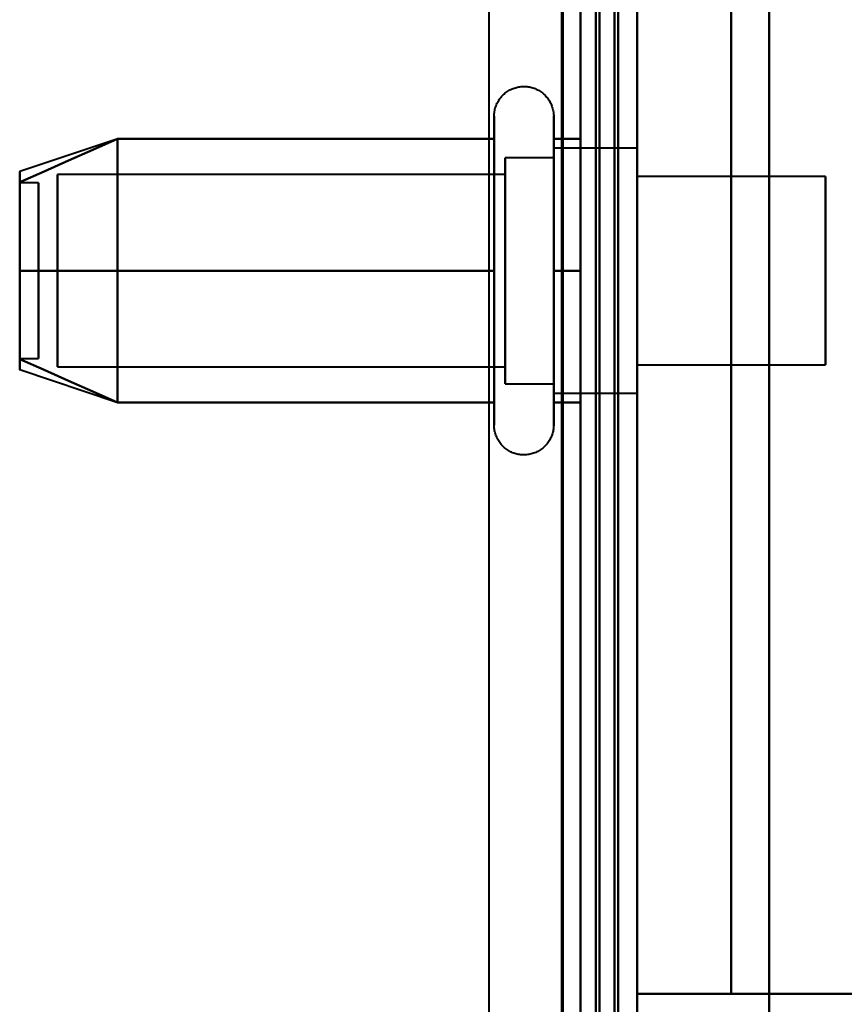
# Model space of a CAD drawing. Header units: millimetres. Extents: x -1087 to 1688, y -120 to 1010.
# Tile 61 of 86: x 521 to 542, y 219 to 246. Entities that reach past the tile are written whole.
import ezdxf

# ---------------------------------------------------------------- set-up
doc = ezdxf.new("R2010")
doc.units = ezdxf.units.MM
doc.layers.add('A-GENM', color=13, linetype='Continuous', lineweight=40)
doc.layers.add('G-IMPT', color=8, linetype='Continuous', lineweight=40)

# ---------------------------------------------------------------- blocks, each defined once
blk = doc.blocks.new('Maintenance r21 - Maintenance r21-751643-Arrière')
at = {"layer": 'A-GENM'}
for p, q in [((535, 939.653), (535, 1.653)), ((535, 1.653), (535, 939.653))]:
    blk.add_line(p, q, dxfattribs=at)
blk = doc.blocks.new('NEXA 700 CALQUES_dwg-751640-Arrière')
at = {"layer": 'G-IMPT'}
for p, q in [((536.47, 129.472), (536.47, 937.272)), ((536.97, 128.972), (536.97, 902.772)), ((536.47, 323.372), (536.47, 196.872)), ((536.47, 196.872), (536.47, 323.372)), ((536.97, 323.372), (536.97, 196.872)), ((536.97, 196.872), (536.97, 323.372)), ((536.97, 204.05), (536.97, 274.05)), ((536.97, 274.05), (536.97, 204.05)), ((533.174, 240.922), (533.174, 242.972)), ((534.755, 242.972), (534.755, 240.922)), ((523.159, 242.367), (520.581, 241.508)), ((533.174, 234.772), (533.174, 242.423)), ((534.755, 242.423), (534.755, 234.772)), ((536.97, 242.122), (534.755, 242.122)), ((534.755, 237.247), (534.755, 242.122)), ((534.755, 242.122), (534.755, 240.497)), ((536.97, 242.122), (536.97, 238.872)), ((536.97, 236.058), (536.97, 242.122)), ((534.755, 241.872), (533.47, 241.872)), ((533.47, 241.872), (533.47, 237.372)), ((533.47, 236.274), (533.47, 241.872)), ((534.755, 241.872), (534.755, 237.372)), ((534.755, 237.372), (534.755, 241.872)), ((534.755, 241.687), (534.755, 235.622)), ((536.97, 238.872), (536.97, 241.687)), ((533.47, 241.421), (521.581, 241.421)), ((521.581, 241.421), (521.581, 236.665)), ((521.581, 236.665), (521.581, 241.421)), ((533.47, 235.872), (533.47, 241.47)), ((533.47, 241.421), (533.47, 236.665)), ((533.47, 236.665), (533.47, 241.421)), ((541.97, 241.372), (536.97, 241.372)), ((536.97, 238.872), (536.97, 241.372)), ((536.97, 241.372), (536.97, 238.872)), ((541.97, 238.872), (541.97, 241.372)), ((541.97, 241.372), (541.97, 238.872)), ((521.081, 241.202), (520.581, 241.202)), ((520.581, 241.202), (520.581, 237.914)), ((520.581, 237.914), (520.581, 241.202)), ((521.081, 241.202), (521.081, 237.914)), ((521.081, 237.914), (521.081, 241.202)), ((521.581, 241.079), (521.581, 236.324)), ((521.581, 236.324), (521.581, 241.079)), ((533.47, 241.079), (533.47, 236.324)), ((533.47, 236.324), (533.47, 241.079)), ((533.174, 235.322), (533.174, 240.922)), ((534.755, 240.922), (534.755, 235.322)), ((534.755, 235.622), (534.755, 240.497)), ((534.755, 240.497), (534.755, 236.058)), ((533.47, 240.372), (533.47, 236.274)), ((534.755, 240.372), (534.755, 235.872)), ((534.755, 235.872), (534.755, 240.372)), ((520.581, 239.831), (520.581, 236.542)), ((520.581, 236.542), (520.581, 239.831)), ((521.081, 239.831), (521.081, 236.542)), ((521.081, 236.542), (521.081, 239.831)), ((536.97, 238.872), (536.97, 235.622)), ((536.97, 236.372), (536.97, 238.872)), ((536.97, 238.872), (536.97, 236.372)), ((536.97, 235.622), (536.97, 238.872)), ((541.97, 236.372), (541.97, 238.872)), ((541.97, 238.872), (541.97, 236.372)), ((533.47, 237.372), (533.47, 235.872)), ((520.581, 236.542), (521.081, 236.542)), ((521.581, 236.324), (533.47, 236.324)), ((536.97, 236.372), (541.97, 236.372)), ((523.159, 235.377), (520.581, 236.237)), ((533.47, 235.872), (534.755, 235.872)), ((534.755, 235.622), (536.97, 235.622))]:
    blk.add_line(p, q, dxfattribs=at)
at = {"layer": 'G-IMPT', "flags": 128}
for points in [[(536.37, 128.972), (536.37, 331.172), (536.37, 533.372), (536.37, 735.572), (536.37, 937.772)], [(536.37, 937.772), (536.37, 735.572), (536.37, 533.372), (536.37, 331.172), (536.37, 128.972)], [(536.37, 128.972), (536.37, 331.172), (536.37, 533.372), (536.37, 735.572), (536.37, 937.772)], [(536.47, 937.772), (536.47, 735.572), (536.47, 533.372), (536.47, 331.172), (536.47, 128.972)], [(536.97, 937.772), (536.97, 735.572), (536.97, 533.372), (536.97, 331.172), (536.97, 128.972)], [(536.97, 128.972), (536.97, 331.172), (536.97, 533.372), (536.97, 735.572), (536.97, 937.772)], [(535.87, 937.272), (535.87, 735.322), (535.87, 533.372), (535.87, 331.422), (535.87, 129.472)], [(535.87, 129.472), (535.87, 331.422), (535.87, 533.372), (535.87, 735.322), (535.87, 937.272)], [(535.87, 937.272), (535.87, 735.322), (535.87, 533.372), (535.87, 331.422), (535.87, 129.472)], [(535.97, 129.472), (535.97, 331.422), (535.97, 533.372), (535.97, 735.322), (535.97, 937.272)], [(535.97, 937.272), (535.97, 735.322), (535.97, 533.372), (535.97, 331.422), (535.97, 129.472)], [(535.97, 129.472), (535.97, 331.422), (535.97, 533.372), (535.97, 735.322), (535.97, 937.272)], [(536.47, 129.472), (536.47, 331.422), (536.47, 533.372), (536.47, 735.322), (536.47, 937.272)], [(536.47, 937.272), (536.47, 735.322), (536.47, 533.372), (536.47, 331.422), (536.47, 129.472)], [(536.47, 129.472), (536.47, 331.422), (536.47, 533.372), (536.47, 735.322), (536.47, 937.272)], [(536.47, 937.272), (536.47, 735.322), (536.47, 533.372), (536.47, 331.422), (536.47, 129.472)], [(536.47, 129.472), (536.47, 331.422), (536.47, 533.372), (536.47, 735.322), (536.47, 937.272)], [(536.47, 937.272), (536.47, 735.322), (536.47, 533.372), (536.47, 331.422), (536.47, 129.472)], [(536.37, 128.972), (536.37, 322.422), (536.37, 515.872), (536.37, 709.322), (536.37, 902.772)], [(536.37, 902.772), (536.37, 709.322), (536.37, 515.872), (536.37, 322.422), (536.37, 128.972)], [(536.37, 902.772), (536.37, 709.322), (536.37, 515.872), (536.37, 322.422), (536.37, 128.972)], [(536.47, 128.972), (536.47, 322.422), (536.47, 515.872), (536.47, 709.322), (536.47, 902.772)], [(536.97, 128.972), (536.97, 322.422), (536.97, 515.872), (536.97, 709.322), (536.97, 902.772)], [(536.97, 902.772), (536.97, 709.322), (536.97, 515.872), (536.97, 322.422), (536.97, 128.972)], [(535.47, 902.272), (535.47, 709.072), (535.47, 515.872), (535.47, 322.672), (535.47, 129.472)], [(535.47, 129.472), (535.47, 322.672), (535.47, 515.872), (535.47, 709.072), (535.47, 902.272)], [(535.47, 902.272), (535.47, 709.072), (535.47, 515.872), (535.47, 322.672), (535.47, 129.472)], [(535.47, 129.472), (535.47, 322.672), (535.47, 515.872), (535.47, 709.072), (535.47, 902.272)], [(535.47, 298.872), (535.47, 268.872), (535.47, 238.872), (535.47, 208.872), (535.47, 178.872)], [(535.47, 178.872), (535.47, 208.872), (535.47, 238.872), (535.47, 268.872), (535.47, 298.872)], [(535.47, 298.872), (535.47, 268.872), (535.47, 238.872), (535.47, 208.872), (535.47, 178.872)], [(535.47, 178.872), (535.47, 208.872), (535.47, 238.872), (535.47, 268.872), (535.47, 298.872)], [(536.47, 178.872), (536.47, 208.872), (536.47, 238.872), (536.47, 268.872), (536.47, 298.872)], [(536.47, 298.872), (536.47, 268.872), (536.47, 238.872), (536.47, 208.872), (536.47, 178.872)], [(536.47, 298.872), (536.47, 268.872), (536.47, 238.872), (536.47, 208.872), (536.47, 178.872)], [(536.47, 178.872), (536.47, 208.872), (536.47, 238.872), (536.47, 268.872), (536.47, 298.872)], [(536.97, 199.372), (536.97, 219.122), (536.97, 238.872), (536.97, 258.622), (536.97, 278.372)], [(536.97, 278.372), (536.97, 258.622), (536.97, 238.872), (536.97, 219.122), (536.97, 199.372)], [(540.478, 199.372), (540.478, 219.122), (540.478, 238.872), (540.478, 258.622), (540.478, 278.372)], [(540.478, 278.372), (540.478, 258.622), (540.478, 238.872), (540.478, 219.122), (540.478, 199.372)], [(534.97, 206.072), (534.97, 222.472), (534.97, 238.872), (534.97, 255.272), (534.97, 271.672)], [(534.97, 206.072), (534.97, 222.472), (534.97, 238.872), (534.97, 255.272), (534.97, 271.672)], [(534.97, 271.672), (534.97, 255.272), (534.97, 238.872), (534.97, 222.472), (534.97, 206.072)], [(534.97, 271.672), (534.97, 255.272), (534.97, 238.872), (534.97, 222.472), (534.97, 206.072)], [(534.97, 206.072), (534.97, 222.472), (534.97, 238.872), (534.97, 255.272), (534.97, 271.672)], [(534.97, 271.672), (534.97, 255.272), (534.97, 238.872), (534.97, 222.472), (534.97, 206.072)], [(536.47, 206.072), (536.47, 222.472), (536.47, 238.872), (536.47, 255.272), (536.47, 271.672)], [(536.47, 271.672), (536.47, 255.272), (536.47, 238.872), (536.47, 222.472), (536.47, 206.072)], [(536.97, 206.072), (536.97, 222.472), (536.97, 238.872), (536.97, 255.272), (536.97, 271.672)], [(536.97, 271.672), (536.97, 255.272), (536.97, 238.872), (536.97, 222.472), (536.97, 206.072)], [(536.97, 271.672), (536.97, 255.272), (536.97, 238.872), (536.97, 222.472), (536.97, 206.072)], [(536.97, 206.072), (536.97, 222.472), (536.97, 238.872), (536.97, 255.272), (536.97, 271.672)], [(536.97, 271.672), (536.97, 255.272), (536.97, 238.872), (536.97, 222.472), (536.97, 206.072)], [(536.97, 206.072), (536.97, 222.472), (536.97, 238.872), (536.97, 255.272), (536.97, 271.672)], [(536.97, 209.372), (536.97, 224.122), (536.97, 238.872), (536.97, 253.622), (536.97, 268.372)], [(536.97, 268.372), (536.97, 253.622), (536.97, 238.872), (536.97, 224.122), (536.97, 209.372)], [(536.97, 219.672), (536.97, 229.272), (536.97, 238.872), (536.97, 248.472), (536.97, 258.072)], [(536.97, 219.672), (536.97, 229.272), (536.97, 238.872), (536.97, 248.472), (536.97, 258.072)], [(536.97, 258.072), (536.97, 248.472), (536.97, 238.872), (536.97, 229.272), (536.97, 219.672)], [(536.97, 258.072), (536.97, 248.472), (536.97, 238.872), (536.97, 229.272), (536.97, 219.672)], [(539.47, 258.072), (539.47, 248.472), (539.47, 238.872), (539.47, 229.272), (539.47, 219.672)], [(539.47, 219.672), (539.47, 229.272), (539.47, 238.872), (539.47, 248.472), (539.47, 258.072)], [(539.47, 258.072), (539.47, 248.472), (539.47, 238.872), (539.47, 229.272), (539.47, 219.672)], [(539.47, 219.672), (539.47, 229.272), (539.47, 238.872), (539.47, 248.472), (539.47, 258.072)], [(539.47, 258.072), (539.47, 248.472), (539.47, 238.872), (539.47, 229.272), (539.47, 219.672)], [(539.47, 219.672), (539.47, 229.272), (539.47, 238.872), (539.47, 248.472), (539.47, 258.072)], [(539.47, 258.072), (539.47, 248.472), (539.47, 238.872), (539.47, 229.272), (539.47, 219.672)], [(539.47, 219.672), (539.47, 229.272), (539.47, 238.872), (539.47, 248.472), (539.47, 258.072)], [(533.174, 242.972), (533.175, 243.004), (533.176, 243.035), (533.18, 243.067), (533.184, 243.098), (533.19, 243.129), (533.197, 243.16), (533.205, 243.191), (533.214, 243.221), (533.225, 243.251), (533.236, 243.28), (533.249, 243.309), (533.263, 243.337), (533.278, 243.365), (533.295, 243.392), (533.312, 243.419), (533.33, 243.444), (533.35, 243.469), (533.37, 243.493), (533.391, 243.517), (533.414, 243.539), (533.437, 243.561), (533.461, 243.582), (533.485, 243.601), (533.511, 243.62), (533.537, 243.637), (533.564, 243.654), (533.592, 243.669), (533.62, 243.684), (533.649, 243.697), (533.678, 243.709), (533.708, 243.72), (533.738, 243.73), (533.768, 243.738), (533.799, 243.745), (533.83, 243.751), (533.861, 243.756), (533.893, 243.759), (533.924, 243.762), (533.956, 243.763), (533.987, 243.762), (534.019, 243.761), (534.05, 243.758), (534.082, 243.754), (534.113, 243.749), (534.144, 243.742), (534.175, 243.734), (534.205, 243.725), (534.235, 243.715), (534.264, 243.704), (534.293, 243.691), (534.322, 243.677), (534.35, 243.662), (534.377, 243.646), (534.404, 243.629), (534.429, 243.611), (534.455, 243.592), (534.479, 243.572), (534.503, 243.551), (534.525, 243.529), (534.547, 243.506), (534.568, 243.482), (534.588, 243.458), (534.607, 243.433), (534.625, 243.407), (534.642, 243.38), (534.657, 243.352), (534.672, 243.324), (534.686, 243.296), (534.698, 243.267), (534.709, 243.237), (534.719, 243.207), (534.728, 243.177), (534.735, 243.146), (534.742, 243.115), (534.747, 243.084), (534.751, 243.052), (534.753, 243.021), (534.755, 242.989), (534.755, 242.972)], [(533.174, 242.972), (533.174, 242.969), (533.174, 242.959), (533.174, 242.943), (533.174, 242.92), (533.174, 242.891), (533.174, 242.855), (533.174, 242.813), (533.174, 242.764), (533.174, 242.709), (533.174, 242.649), (533.174, 242.582), (533.174, 242.509), (533.174, 242.43), (533.174, 242.346), (533.174, 242.256), (533.174, 242.161), (533.174, 242.06), (533.174, 241.955), (533.174, 241.844), (533.174, 241.729), (533.174, 241.609), (533.174, 241.485), (533.174, 241.356), (533.174, 241.224), (533.174, 241.088), (533.174, 240.948), (533.174, 240.805), (533.174, 240.659), (533.174, 240.51), (533.174, 240.358), (533.174, 240.204), (533.174, 240.048), (533.174, 239.89), (533.174, 239.73), (533.174, 239.569), (533.174, 239.407), (533.174, 239.244), (533.174, 239.08), (533.174, 238.917), (533.174, 238.753), (533.174, 238.589), (533.174, 238.425), (533.174, 238.263), (533.174, 238.101), (533.174, 237.941), (533.174, 237.782), (533.174, 237.625), (533.174, 237.469), (533.174, 237.317), (533.174, 237.166), (533.174, 237.018), (533.174, 236.874), (533.174, 236.732), (533.174, 236.594), (533.174, 236.459), (533.174, 236.329), (533.174, 236.202), (533.174, 236.08), (533.174, 235.962), (533.174, 235.849), (533.174, 235.741), (533.174, 235.637), (533.174, 235.539), (533.174, 235.446), (533.174, 235.359), (533.174, 235.322)], [(533.174, 242.423), (533.174, 242.502), (533.174, 242.575), (533.174, 242.643), (533.174, 242.704), (533.174, 242.76), (533.174, 242.809), (533.174, 242.851), (533.174, 242.888), (533.174, 242.918), (533.174, 242.941), (533.174, 242.958), (533.174, 242.968), (533.174, 242.972)], [(534.755, 242.972), (534.755, 242.969), (534.755, 242.959), (534.755, 242.943), (534.755, 242.92), (534.755, 242.891), (534.755, 242.855), (534.755, 242.813), (534.755, 242.764), (534.755, 242.709), (534.755, 242.649), (534.755, 242.582), (534.755, 242.509), (534.755, 242.43), (534.755, 242.423)], [(534.755, 235.322), (534.755, 235.406), (534.755, 235.497), (534.755, 235.593), (534.755, 235.694), (534.755, 235.8), (534.755, 235.911), (534.755, 236.026), (534.755, 236.147), (534.755, 236.271), (534.755, 236.4), (534.755, 236.533), (534.755, 236.669), (534.755, 236.81), (534.755, 236.953), (534.755, 237.099), (534.755, 237.249), (534.755, 237.4), (534.755, 237.555), (534.755, 237.711), (534.755, 237.869), (534.755, 238.029), (534.755, 238.19), (534.755, 238.352), (534.755, 238.515), (534.755, 238.679), (534.755, 238.843), (534.755, 239.007), (534.755, 239.171), (534.755, 239.334), (534.755, 239.496), (534.755, 239.658), (534.755, 239.818), (534.755, 239.977), (534.755, 240.134), (534.755, 240.289), (534.755, 240.442), (534.755, 240.592), (534.755, 240.739), (534.755, 240.884), (534.755, 241.025), (534.755, 241.163), (534.755, 241.297), (534.755, 241.427), (534.755, 241.554), (534.755, 241.675), (534.755, 241.793), (534.755, 241.906), (534.755, 242.013), (534.755, 242.116), (534.755, 242.214), (534.755, 242.306), (534.755, 242.393), (534.755, 242.474), (534.755, 242.55), (534.755, 242.619), (534.755, 242.683), (534.755, 242.74), (534.755, 242.792), (534.755, 242.837), (534.755, 242.875), (534.755, 242.908), (534.755, 242.933), (534.755, 242.953), (534.755, 242.965), (534.755, 242.972), (534.755, 242.972)], [(523.174, 242.372), (522.526, 242.084), (521.877, 241.795), (521.229, 241.507), (520.581, 241.218)], [(520.581, 241.218), (521.229, 241.507), (521.877, 241.795), (522.526, 242.084), (523.174, 242.372)], [(523.174, 242.372), (522.526, 242.084), (521.877, 241.795), (521.229, 241.507), (520.581, 241.218)], [(520.581, 241.218), (521.229, 241.507), (521.877, 241.795), (522.526, 242.084), (523.174, 242.372)], [(523.174, 238.872), (523.174, 239.747), (523.174, 240.622), (523.174, 241.497), (523.174, 242.372)], [(523.174, 242.372), (523.174, 241.497), (523.174, 240.622), (523.174, 239.747), (523.174, 238.872)], [(523.174, 242.372), (523.174, 241.497), (523.174, 240.622), (523.174, 239.747), (523.174, 238.872)], [(533.174, 242.372), (530.674, 242.372), (528.174, 242.372), (525.674, 242.372), (523.174, 242.372)], [(523.174, 242.372), (525.674, 242.372), (528.174, 242.372), (530.674, 242.372), (533.174, 242.372)], [(533.174, 242.372), (530.674, 242.372), (528.174, 242.372), (525.674, 242.372), (523.174, 242.372)], [(523.174, 238.872), (523.174, 239.747), (523.174, 240.622), (523.174, 241.497), (523.174, 242.372)], [(523.174, 242.372), (525.674, 242.372), (528.174, 242.372), (530.674, 242.372), (533.174, 242.372)], [(533.174, 234.772), (533.174, 234.776), (533.174, 234.785), (533.174, 234.802), (533.174, 234.825), (533.174, 234.854), (533.174, 234.89), (533.174, 234.932), (533.174, 234.98), (533.174, 235.035), (533.174, 235.096), (533.174, 235.163), (533.174, 235.236), (533.174, 235.314), (533.174, 235.399), (533.174, 235.488), (533.174, 235.584), (533.174, 235.684), (533.174, 235.79), (533.174, 235.9), (533.174, 236.016), (533.174, 236.136), (533.174, 236.26), (533.174, 236.388), (533.174, 236.521), (533.174, 236.657), (533.174, 236.797), (533.174, 236.94), (533.174, 237.086), (533.174, 237.235), (533.174, 237.387), (533.174, 237.541), (533.174, 237.697), (533.174, 237.855), (533.174, 238.014), (533.174, 238.175), (533.174, 238.338), (533.174, 238.501), (533.174, 238.664), (533.174, 238.828), (533.174, 238.992), (533.174, 239.156), (533.174, 239.319), (533.174, 239.482), (533.174, 239.643), (533.174, 239.804), (533.174, 239.963), (533.174, 240.12), (533.174, 240.275), (533.174, 240.428), (533.174, 240.579), (533.174, 240.726), (533.174, 240.871), (533.174, 241.013), (533.174, 241.151), (533.174, 241.285), (533.174, 241.416), (533.174, 241.542), (533.174, 241.665), (533.174, 241.782), (533.174, 241.896), (533.174, 242.004), (533.174, 242.107), (533.174, 242.205), (533.174, 242.298), (533.174, 242.386), (533.174, 242.423)], [(533.174, 238.872), (533.174, 239.747), (533.174, 240.622), (533.174, 241.497), (533.174, 242.372)], [(533.174, 242.372), (533.174, 241.497), (533.174, 240.622), (533.174, 239.747), (533.174, 238.872)], [(534.755, 242.423), (534.755, 242.338), (534.755, 242.248), (534.755, 242.152), (534.755, 242.051), (534.755, 241.945), (534.755, 241.834), (534.755, 241.718), (534.755, 241.598), (534.755, 241.473), (534.755, 241.344), (534.755, 241.212), (534.755, 241.075), (534.755, 240.935), (534.755, 240.792), (534.755, 240.645), (534.755, 240.496), (534.755, 240.344), (534.755, 240.19), (534.755, 240.034), (534.755, 239.876), (534.755, 239.716), (534.755, 239.555), (534.755, 239.392), (534.755, 239.229), (534.755, 239.066), (534.755, 238.902), (534.755, 238.738), (534.755, 238.574), (534.755, 238.411), (534.755, 238.248), (534.755, 238.087), (534.755, 237.926), (534.755, 237.768), (534.755, 237.611), (534.755, 237.456), (534.755, 237.303), (534.755, 237.153), (534.755, 237.005), (534.755, 236.861), (534.755, 236.719), (534.755, 236.582), (534.755, 236.448), (534.755, 236.317), (534.755, 236.191), (534.755, 236.069), (534.755, 235.952), (534.755, 235.839), (534.755, 235.731), (534.755, 235.628), (534.755, 235.531), (534.755, 235.438), (534.755, 235.351), (534.755, 235.27), (534.755, 235.195), (534.755, 235.125), (534.755, 235.062), (534.755, 235.004), (534.755, 234.953), (534.755, 234.908), (534.755, 234.869), (534.755, 234.837), (534.755, 234.811), (534.755, 234.792), (534.755, 234.779), (534.755, 234.773), (534.755, 234.772)], [(535.47, 242.372), (535.291, 242.372), (535.112, 242.372), (534.933, 242.372), (534.755, 242.372)], [(534.755, 242.372), (534.755, 241.497), (534.755, 240.622), (534.755, 239.747), (534.755, 238.872)], [(534.755, 242.372), (534.933, 242.372), (535.112, 242.372), (535.291, 242.372), (535.47, 242.372)], [(535.47, 242.372), (535.291, 242.372), (535.112, 242.372), (534.933, 242.372), (534.755, 242.372)], [(534.755, 242.372), (534.933, 242.372), (535.112, 242.372), (535.291, 242.372), (535.47, 242.372)], [(534.755, 238.872), (534.755, 239.747), (534.755, 240.622), (534.755, 241.497), (534.755, 242.372)], [(535.47, 238.872), (535.47, 239.747), (535.47, 240.622), (535.47, 241.497), (535.47, 242.372)], [(535.47, 242.372), (535.47, 241.497), (535.47, 240.622), (535.47, 239.747), (535.47, 238.872)], [(535.47, 238.872), (535.47, 239.747), (535.47, 240.622), (535.47, 241.497), (535.47, 242.372)], [(535.47, 242.372), (535.47, 241.497), (535.47, 240.622), (535.47, 239.747), (535.47, 238.872)], [(523.174, 238.872), (522.526, 238.872), (521.877, 238.872), (521.229, 238.872), (520.581, 238.872)], [(520.581, 238.872), (521.229, 238.872), (521.877, 238.872), (522.526, 238.872), (523.174, 238.872)], [(523.174, 238.872), (522.526, 238.872), (521.877, 238.872), (521.229, 238.872), (520.581, 238.872)], [(520.581, 238.872), (521.229, 238.872), (521.877, 238.872), (522.526, 238.872), (523.174, 238.872)], [(523.174, 235.372), (523.174, 236.247), (523.174, 237.122), (523.174, 237.997), (523.174, 238.872)], [(523.174, 238.872), (523.174, 237.997), (523.174, 237.122), (523.174, 236.247), (523.174, 235.372)], [(523.174, 238.872), (523.174, 237.997), (523.174, 237.122), (523.174, 236.247), (523.174, 235.372)], [(533.174, 238.872), (530.674, 238.872), (528.174, 238.872), (525.674, 238.872), (523.174, 238.872)], [(523.174, 238.872), (525.674, 238.872), (528.174, 238.872), (530.674, 238.872), (533.174, 238.872)], [(533.174, 238.872), (530.674, 238.872), (528.174, 238.872), (525.674, 238.872), (523.174, 238.872)], [(523.174, 235.372), (523.174, 236.247), (523.174, 237.122), (523.174, 237.997), (523.174, 238.872)], [(523.174, 238.872), (525.674, 238.872), (528.174, 238.872), (530.674, 238.872), (533.174, 238.872)], [(533.174, 235.372), (533.174, 236.247), (533.174, 237.122), (533.174, 237.997), (533.174, 238.872)], [(533.174, 238.872), (533.174, 237.997), (533.174, 237.122), (533.174, 236.247), (533.174, 235.372)], [(535.47, 238.872), (535.291, 238.872), (535.112, 238.872), (534.933, 238.872), (534.755, 238.872)], [(534.755, 238.872), (534.755, 237.997), (534.755, 237.122), (534.755, 236.247), (534.755, 235.372)], [(534.755, 238.872), (534.933, 238.872), (535.112, 238.872), (535.291, 238.872), (535.47, 238.872)], [(535.47, 238.872), (535.291, 238.872), (535.112, 238.872), (534.933, 238.872), (534.755, 238.872)], [(534.755, 238.872), (534.933, 238.872), (535.112, 238.872), (535.291, 238.872), (535.47, 238.872)], [(534.755, 235.372), (534.755, 236.247), (534.755, 237.122), (534.755, 237.997), (534.755, 238.872)], [(535.47, 235.372), (535.47, 236.247), (535.47, 237.122), (535.47, 237.997), (535.47, 238.872)], [(535.47, 238.872), (535.47, 237.997), (535.47, 237.122), (535.47, 236.247), (535.47, 235.372)], [(535.47, 235.372), (535.47, 236.247), (535.47, 237.122), (535.47, 237.997), (535.47, 238.872)], [(535.47, 238.872), (535.47, 237.997), (535.47, 237.122), (535.47, 236.247), (535.47, 235.372)], [(520.581, 236.526), (521.229, 236.238), (521.877, 235.949), (522.526, 235.661), (523.174, 235.372)], [(523.174, 235.372), (522.526, 235.661), (521.877, 235.949), (521.229, 236.238), (520.581, 236.526)], [(520.581, 236.526), (521.229, 236.238), (521.877, 235.949), (522.526, 235.661), (523.174, 235.372)], [(523.174, 235.372), (522.526, 235.661), (521.877, 235.949), (521.229, 236.238), (520.581, 236.526)], [(523.174, 235.372), (525.674, 235.372), (528.174, 235.372), (530.674, 235.372), (533.174, 235.372)], [(533.174, 235.372), (530.674, 235.372), (528.174, 235.372), (525.674, 235.372), (523.174, 235.372)], [(523.174, 235.372), (525.674, 235.372), (528.174, 235.372), (530.674, 235.372), (533.174, 235.372)], [(533.174, 235.372), (530.674, 235.372), (528.174, 235.372), (525.674, 235.372), (523.174, 235.372)], [(533.174, 235.322), (533.174, 235.242), (533.174, 235.169), (533.174, 235.102), (533.174, 235.04), (533.174, 234.985), (533.174, 234.936), (533.174, 234.893), (533.174, 234.857), (533.174, 234.827), (533.174, 234.804), (533.174, 234.787), (533.174, 234.776), (533.174, 234.772)], [(534.755, 235.372), (534.933, 235.372), (535.112, 235.372), (535.291, 235.372), (535.47, 235.372)], [(535.47, 235.372), (535.291, 235.372), (535.112, 235.372), (534.933, 235.372), (534.755, 235.372)], [(534.755, 235.372), (534.933, 235.372), (535.112, 235.372), (535.291, 235.372), (535.47, 235.372)], [(535.47, 235.372), (535.291, 235.372), (535.112, 235.372), (534.933, 235.372), (534.755, 235.372)], [(534.755, 234.772), (534.755, 234.776), (534.755, 234.785), (534.755, 234.802), (534.755, 234.825), (534.755, 234.854), (534.755, 234.89), (534.755, 234.932), (534.755, 234.98), (534.755, 235.035), (534.755, 235.096), (534.755, 235.163), (534.755, 235.236), (534.755, 235.314), (534.755, 235.322)], [(534.755, 234.772), (534.754, 234.741), (534.752, 234.709), (534.749, 234.678), (534.745, 234.646), (534.739, 234.615), (534.732, 234.584), (534.724, 234.554), (534.715, 234.524), (534.704, 234.494), (534.692, 234.464), (534.679, 234.436), (534.665, 234.407), (534.65, 234.38), (534.634, 234.352), (534.617, 234.326), (534.598, 234.3), (534.579, 234.275), (534.559, 234.251), (534.537, 234.228), (534.515, 234.205), (534.492, 234.184), (534.468, 234.163), (534.443, 234.143), (534.418, 234.125), (534.391, 234.107), (534.364, 234.091), (534.337, 234.075), (534.309, 234.061), (534.28, 234.048), (534.251, 234.036), (534.221, 234.025), (534.191, 234.015), (534.16, 234.007), (534.13, 233.999), (534.099, 233.993), (534.067, 233.989), (534.036, 233.985), (534.004, 233.983), (533.973, 233.982), (533.941, 233.982), (533.91, 233.984), (533.878, 233.987), (533.847, 233.991), (533.816, 233.996), (533.785, 234.003), (533.754, 234.01), (533.724, 234.019), (533.694, 234.03), (533.664, 234.041), (533.635, 234.054), (533.607, 234.067), (533.579, 234.082), (533.552, 234.098), (533.525, 234.115), (533.499, 234.133), (533.474, 234.152), (533.45, 234.172), (533.426, 234.194), (533.403, 234.216), (533.381, 234.238), (533.361, 234.262), (533.341, 234.287), (533.322, 234.312), (533.304, 234.338), (533.287, 234.365), (533.271, 234.392), (533.257, 234.42), (533.243, 234.449), (533.231, 234.478), (533.22, 234.508), (533.21, 234.538), (533.201, 234.568), (533.193, 234.599), (533.187, 234.63), (533.182, 234.661), (533.178, 234.692), (533.175, 234.724), (533.174, 234.755), (533.174, 234.772)], [(539.47, 219.672), (538.845, 219.672), (538.22, 219.672), (537.595, 219.672), (536.97, 219.672)], [(536.97, 219.672), (537.595, 219.672), (538.22, 219.672), (538.845, 219.672), (539.47, 219.672)], [(539.47, 219.672), (538.845, 219.672), (538.22, 219.672), (537.595, 219.672), (536.97, 219.672)], [(536.97, 219.672), (537.595, 219.672), (538.22, 219.672), (538.845, 219.672), (539.47, 219.672)], [(539.47, 219.672), (543.81, 219.672), (548.15, 219.672), (552.49, 219.672), (556.83, 219.672)], [(556.83, 219.672), (552.49, 219.672), (548.15, 219.672), (543.81, 219.672), (539.47, 219.672)], [(539.47, 219.672), (546.133, 219.672), (552.796, 219.672), (559.459, 219.672), (566.122, 219.672)], [(566.122, 219.672), (559.459, 219.672), (552.796, 219.672), (546.133, 219.672), (539.47, 219.672)]]:
    blk.add_lwpolyline(points, dxfattribs=at)
at = {"layer": 'G-IMPT'}
for points in [[(520.581, 241.218), (520.581, 241.411), (520.581, 241.604), (520.581, 241.411), (520.581, 241.218)], [(520.581, 241.218), (520.581, 241.41), (520.581, 241.508), (520.581, 241.508)], [(520.581, 241.508), (520.581, 241.508), (520.581, 241.41), (520.581, 241.218)], [(520.581, 241.218), (520.581, 240.939), (520.581, 240.239), (520.581, 239.345), (520.581, 238.872)], [(520.581, 238.872), (520.581, 239.344), (520.581, 240.238), (520.581, 240.939), (520.581, 241.218)], [(520.581, 241.218), (520.581, 240.946), (520.581, 240.239), (520.581, 239.336), (520.581, 238.872)], [(520.581, 238.872), (520.581, 239.336), (520.581, 240.239), (520.581, 240.946), (520.581, 241.218)], [(520.581, 238.872), (520.581, 238.4), (520.581, 237.506), (520.581, 236.806), (520.581, 236.526)], [(520.581, 236.526), (520.581, 236.805), (520.581, 237.506), (520.581, 238.4), (520.581, 238.872)], [(520.581, 238.872), (520.581, 238.408), (520.581, 237.505), (520.581, 236.798), (520.581, 236.526)], [(520.581, 236.526), (520.581, 236.799), (520.581, 237.506), (520.581, 238.408), (520.581, 238.872)], [(520.581, 236.526), (520.581, 236.333), (520.581, 236.14), (520.581, 236.333), (520.581, 236.526)], [(520.581, 236.526), (520.581, 236.334), (520.581, 236.237), (520.581, 236.237)], [(520.581, 236.237), (520.581, 236.237), (520.581, 236.334), (520.581, 236.526)]]:
    blk.add_open_spline(points, degree=3, dxfattribs=at)
blk = doc.blocks.new('Souche connecteur circulaire R23 - Souche connecteur circulaire R23-751697-Arrière')
at = {"layer": 'A-GENM'}
blk.add_line((533.03, 323), (533.03, 198), dxfattribs=at)

msp = doc.modelspace()

# ---------------------------------------------------------------- block references
at = {"layer": 'A-GENM'}
for name in ['Maintenance r21 - Maintenance r21-751643-Arrière', 'Souche connecteur circulaire R23 - Souche connecteur circulaire R23-751697-Arrière']:
    msp.add_blockref(name, (0, 0), dxfattribs=at)
at = {"layer": 'G-IMPT'}
msp.add_blockref('NEXA 700 CALQUES_dwg-751640-Arrière', (0, 0), dxfattribs=at)

doc.saveas('drawing.dxf')
